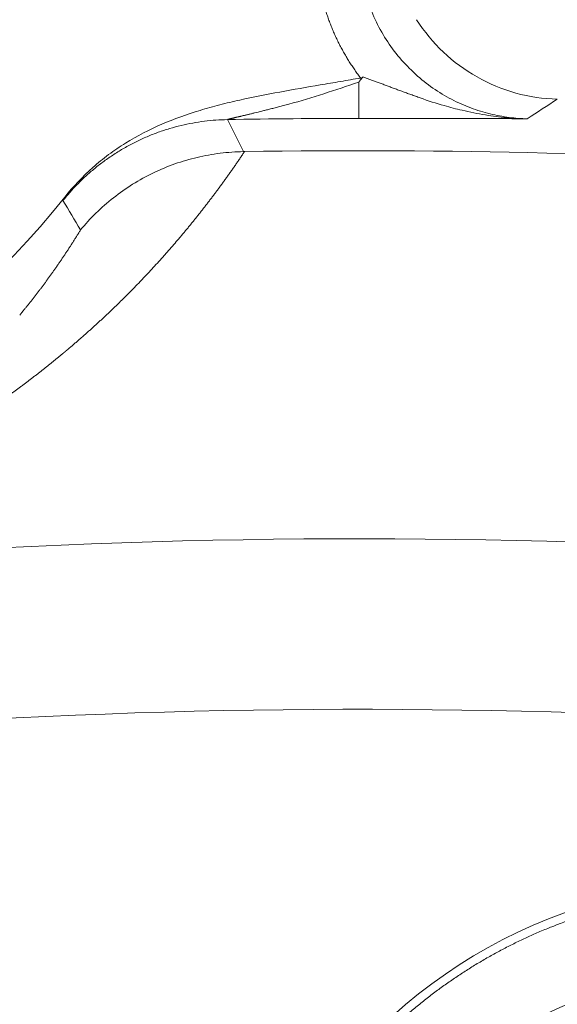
# Model space of a CAD drawing. Header units: millimetres. Extents: x 5437 to 18441, y -4466 to 3128.
# Tile 229 of 256: x 8491.31 to 8497.56, y -2700.14 to -2688.69. Entities that reach past the tile are written whole.
import ezdxf

# ---------------------------------------------------------------- set-up
doc = ezdxf.new("R2010")
doc.units = ezdxf.units.MM
doc.layers.add('1', color=7, linetype='Continuous', true_color=0xffffff)
doc.styles.add('TXT08', font='txt.shx', dxfattribs={"width": 0.8, "bigfont": 'gbcbig.shx'})
doc.dimstyles.get("Standard").update_dxf_attribs({"dimtxt": 0.18, "dimasz": 0.18, "dimexe": 0.18, "dimexo": 0.0625, "dimgap": 0.09, "dimtad": 0, "dimtih": 1, "dimtoh": 1, "dimdec": 4, "dimzin": 0, "dimdsep": 46, "dimtxsty": 'Standard', "dimcen": 0.09, "dimadec": 0, "dimazin": 0, "dimtfac": 1, "dimtdec": 4, "dimtofl": 0, "dimtmove": 0, "dimatfit": 3, "dimfxl": 1, "dimtolj": 1, "dimtzin": 0, "dimarcsym": 0})
doc.dimstyles.new('YanXiu', dxfattribs={"dimtxt": 40, "dimasz": 30, "dimexe": 0.66, "dimexo": 0.66, "dimgap": 0.66, "dimtad": 0, "dimdec": 1, "dimdsep": 46, "dimtxsty": 'TXT08', "dimcen": 0, "dimclrd": 256, "dimclre": 165, "dimclrt": 90, "dimazin": 2, "dimtfac": 1, "dimtdec": 1, "dimtofl": 0, "dimtmove": 0, "dimatfit": 3, "dimfxl": 1, "dimlwd": 5, "dimlwe": 13, "dimarcsym": 0})

# ---------------------------------------------------------------- blocks, each defined once
blk = doc.blocks.new('*D53')
at = {"color": 0, "lineweight": -2, "transparency": 16777216}
for p, q in [((10989.431, -2154.415), (10692.917, -2240.821)), ((11069.431, -2154.415), (10989.431, -2154.415)), ((8443.48, -2896.412), (8443.48, -2896.232)), ((8443.39, -2896.322), (8443.57, -2896.322))]:
    blk.add_line(p, q, dxfattribs=at)
at = {"color": 0, "lineweight": 20, "transparency": 16777216}
blk.add_solid([(10689.187, -2228.02), (10696.648, -2253.622), (10616.112, -2263.203)], dxfattribs=at)
at = {"layer": 'Defpoints', "color": 0, "lineweight": 20, "transparency": 16777216}
for p in [(10616.112, -2263.203), (6270.848, -3529.44)]:
    blk.add_point(p, dxfattribs=at)
at = {"color": 0, "lineweight": 20, "transparency": 16777216, "insert": (11249.521, -2154.415), "char_height": 80, "attachment_point": 5}
blk.add_mtext('\\A1;R2260', dxfattribs=at)
blk = doc.blocks.new('*D54')
at = {"color": 0, "lineweight": -2, "transparency": 16777216}
blk.add_line((7492.685, -2896.322), (7463.516, -2896.322), dxfattribs=at)
at = {"color": 0, "lineweight": -3, "transparency": 16777216}
for start, end in [(14.724706, 87.329624), (101.590205, 175.275294)]:
    blk.add_arc((8434.119, -2896.322), 970.423, start, end, dxfattribs=at)
at = {"color": 0, "lineweight": 20, "transparency": 16777216}
for points in [[(9385.695, -2646.81), (9359.647, -2652.519), (9389.799, -2727.809)], [(7480.316, -2816.939), (7453.672, -2815.84), (7463.696, -2896.322)]]:
    blk.add_solid(points, dxfattribs=at)
at = {"layer": 'Defpoints', "color": 0, "lineweight": 20, "transparency": 16777216}
for p in [(7900.863, -2085.545), (10671.817, -2501.755), (7492.748, -2896.322), (7740.501, -2896.322), (8434.119, -2896.322)]:
    blk.add_point(p, dxfattribs=at)
at = {"color": 0, "lineweight": 20, "transparency": 16777216, "insert": (8359.241, -1928.792), "char_height": 80, "attachment_point": 5}
blk.add_mtext('\\A1;165%%D', dxfattribs=at)
blk = doc.blocks.new('*D56')
at = {"lineweight": 5, "transparency": 16777216}
blk.add_line((9409.719, -2278.028), (9220.9, -2398.87), dxfattribs=at)
at = {"lineweight": 20, "transparency": 16777216}
blk.add_solid([(9218.205, -2394.659), (9223.595, -2403.082), (9195.632, -2415.042)], dxfattribs=at)
at = {"layer": 'Defpoints', "color": 0, "lineweight": 20, "transparency": 16777216}
for p in [(9195.632, -2415.042), (8443.48, -2896.412)]:
    blk.add_point(p, dxfattribs=at)
at = {"color": 90, "lineweight": 20, "transparency": 16777216, "insert": (9459.689, -2246.048), "char_height": 40, "attachment_point": 5, "rotation": 32.6188, "style": 'TXT08'}
blk.add_mtext('R893', dxfattribs=at)

msp = doc.modelspace()

# ---------------------------------------------------------------- linework, layer by layer
at = {"color": 7, "lineweight": 20}
msp.add_arc((8443.47995, -2896.41157), 893, 10.1099821, 350.11198757, dxfattribs=at)
at = {"layer": '1', "color": 0, "lineweight": 20}
msp.add_line((8495.25331, -2689.83841), (8495.2532, -2689.41605), dxfattribs=at)
for centre, radius, start, end in [((8495.27522, -2777.08546), 87.24705, 90.0143918, 91.0160827), ((8495.27522, -2777.08546), 86.87162, 86.2564174, 90.8895243), ((8484.76856, -2685.1841), 9, 231.282856, 321.761635), ((8495.27522, -2777.08546), 82.36106, 87.5117355, 118.8132012), ((8495.27522, -2777.08546), 80.37817, 87.1856145, 118.6322405), ((8499.67339, -2704.71899), 6, 36.522044, 216.52205), ((8499.67339, -2704.71899), 5, 336.893839, 156.893839)]:
    msp.add_arc(centre, radius, start, end, dxfattribs=at)
for points, degree, knots in [([(8495.27626, -2689.36893), (8495.13437, -2689.18464), (8495.01428, -2688.9843), (8494.91841, -2688.77185), (8494.77671, -2688.32695), (8494.74086, -2687.86117), (8494.75071, -2687.62438), (8494.79752, -2687.3266), (8494.88816, -2687.04029), (8494.91126, -2686.97523), (8494.93658, -2686.91106), (8494.96411, -2686.84772)], 5, [0, 0, 0, 0, 0, 0, 0.43592614, 0.43592614, 0.43592614, 0.87074424, 0.87074424, 0.87074424, 1, 1, 1, 1, 1, 1]), ([(8495.42265, -2687.04688), (8495.39511, -2687.11029), (8495.3701, -2687.17689), (8495.32657, -2687.31605), (8495.30806, -2687.3886), (8495.27898, -2687.53886), (8495.26843, -2687.61656), (8495.25664, -2687.77589), (8495.25541, -2687.85751), (8495.2634, -2688.02303), (8495.27261, -2688.10692), (8495.30222, -2688.27499), (8495.3226, -2688.35916), (8495.37475, -2688.52555), (8495.40652, -2688.60776), (8495.48103, -2688.76796), (8495.52378, -2688.84593), (8495.57153, -2688.92072)], 3, [0, 0, 0, 0, 0.125, 0.125, 0.25, 0.25, 0.375, 0.375, 0.5, 0.5, 0.625, 0.625, 0.75, 0.75, 0.875, 0.875, 1, 1, 1, 1]), ([(8495.9265, -2688.69097), (8496.01402, -2688.82828), (8496.11839, -2688.95484), (8496.35465, -2689.17899), (8496.48652, -2689.27656), (8496.76997, -2689.43691), (8496.92153, -2689.49969), (8497.23535, -2689.58675), (8497.39759, -2689.61101), (8497.56037, -2689.6153)], 3, [0, 0, 0, 0, 0.25, 0.25, 0.5, 0.5, 0.75, 0.75, 1, 1, 1, 1]), ([(8495.57153, -2688.92072), (8495.61942, -2688.99555), (8495.67231, -2689.06719), (8495.78659, -2689.20225), (8495.84797, -2689.26567), (8495.97731, -2689.383), (8496.04526, -2689.43689), (8496.18562, -2689.5344), (8496.25802, -2689.57801), (8496.40516, -2689.65476), (8496.47989, -2689.68791), (8496.62971, -2689.74406), (8496.70479, -2689.76707), (8496.85362, -2689.80367), (8496.92737, -2689.81726), (8497.07216, -2689.83603), (8497.1432, -2689.84121), (8497.21241, -2689.84276)], 3, [0, 0, 0, 0, 0.125, 0.125, 0.25, 0.25, 0.375, 0.375, 0.5, 0.5, 0.625, 0.625, 0.75, 0.75, 0.875, 0.875, 1, 1, 1, 1]), ([(8491.83756, -2690.75453), (8491.9366, -2690.62887), (8492.04551, -2690.51412), (8492.22255, -2690.35708), (8492.28386, -2690.30727), (8492.37919, -2690.23628), (8492.41154, -2690.21324), (8492.47734, -2690.16839), (8492.51088, -2690.14654), (8492.67998, -2690.04119), (8492.82038, -2689.96896), (8493.10943, -2689.84395), (8493.25804, -2689.7911), (8493.44745, -2689.73362), (8493.48552, -2689.72255), (8493.56197, -2689.70118), (8493.60037, -2689.69089), (8493.71574, -2689.66109), (8493.79296, -2689.64266), (8494.02531, -2689.59062), (8494.18115, -2689.56026), (8494.49354, -2689.50293), (8494.65006, -2689.47589), (8494.88489, -2689.43581), (8494.96318, -2689.42254), (8495.11974, -2689.39585), (8495.198, -2689.3824), (8495.27624, -2689.36879)], 3, [0, 0, 0, 0, 0.125, 0.125, 0.1875, 0.1875, 0.21875, 0.21875, 0.25, 0.25, 0.375, 0.375, 0.5, 0.5, 0.53125, 0.53125, 0.5625, 0.5625, 0.625, 0.625, 0.75, 0.75, 0.875, 0.875, 0.9375, 0.9375, 1, 1, 1, 1]), ([(8495.25323, -2689.41605), (8495.1178, -2689.46253), (8494.98259, -2689.50829), (8494.71254, -2689.59478), (8494.5777, -2689.63551), (8494.44299, -2689.67214)], 3, [0, 0, 0, 0, 0.5, 0.5, 1, 1, 1, 1]), ([(8495.30146, -2689.35566), (8495.29762, -2689.36055), (8495.28984, -2689.37044), (8495.27795, -2689.38539), (8495.26572, -2689.40064), (8495.25741, -2689.41086), (8495.25321, -2689.41603)], 3, [0, 0, 0, 0, 0.24083643, 0.48772918, 0.74075932, 1, 1, 1, 1]), ([(8495.27624, -2689.36879), (8495.28138, -2689.36789), (8495.28659, -2689.36691), (8495.29486, -2689.36344), (8495.29819, -2689.36148), (8495.3017, -2689.35838), (8495.30237, -2689.35774), (8495.303, -2689.35706)], 3, [0, 0, 0, 0, 0.52706081, 0.52706081, 0.9072642, 0.9072642, 1, 1, 1, 1]), ([(8495.30149, -2689.35564), (8495.30806, -2689.358), (8495.32132, -2689.36275), (8495.34137, -2689.37002), (8495.36175, -2689.37744), (8495.38246, -2689.38504), (8495.4035, -2689.39279), (8495.42486, -2689.40069), (8495.44654, -2689.40873), (8495.46853, -2689.41691), (8495.49083, -2689.42523), (8495.51343, -2689.43366), (8495.53632, -2689.44222), (8495.55952, -2689.45088), (8495.583, -2689.45965), (8495.60677, -2689.46852), (8495.63082, -2689.47749), (8495.65516, -2689.48654), (8495.67977, -2689.49567), (8495.70466, -2689.50488), (8495.72982, -2689.51415), (8495.75525, -2689.52349), (8495.78096, -2689.53289), (8495.80694, -2689.54234), (8495.83319, -2689.55183), (8495.85972, -2689.56135), (8495.88652, -2689.57091), (8495.9136, -2689.58048), (8495.94096, -2689.59008), (8495.95929, -2689.59643), (8495.96851, -2689.59962)], 3, [0, 0, 0, 0, 0.02903768, 0.05861843, 0.08873646, 0.11938591, 0.15056082, 0.18225521, 0.21446306, 0.24717838, 0.28039523, 0.31410771, 0.34831003, 0.38299654, 0.41816168, 0.4538001, 0.48990662, 0.52647627, 0.56350431, 0.60098625, 0.63891789, 0.67729528, 0.71611481, 0.75537319, 0.79506746, 0.83519503, 0.8757537, 0.91674162, 0.95815738, 1, 1, 1, 1]), ([(8494.44299, -2689.67214), (8494.43241, -2689.67499), (8494.41157, -2689.68059), (8494.38085, -2689.68877), (8494.35112, -2689.69661), (8494.32241, -2689.70413), (8494.29469, -2689.71133), (8494.26798, -2689.71822), (8494.24228, -2689.7248), (8494.21757, -2689.73108), (8494.19387, -2689.73707), (8494.17118, -2689.74277), (8494.14948, -2689.7482), (8494.13537, -2689.75172), (8494.12848, -2689.75344)], 3, [0, 0, 0, 0, 0.10016149, 0.19725674, 0.29128756, 0.38225578, 0.4701633, 0.55501212, 0.63680434, 0.71554217, 0.79122797, 0.86386432, 0.93345398, 1, 1, 1, 1]), ([(8494.04271, -2689.77463), (8494.0366, -2689.77613), (8494.02455, -2689.77908), (8494.00681, -2689.78342), (8493.98961, -2689.78762), (8493.97296, -2689.79168), (8493.95685, -2689.79559), (8493.9413, -2689.79937), (8493.92629, -2689.80301), (8493.91183, -2689.80651), (8493.89791, -2689.80987), (8493.88455, -2689.81309), (8493.87173, -2689.81617), (8493.85946, -2689.81912), (8493.84773, -2689.82194), (8493.83655, -2689.82462), (8493.82592, -2689.82717), (8493.81583, -2689.82958), (8493.80629, -2689.83187), (8493.7973, -2689.83402), (8493.78885, -2689.83605), (8493.78095, -2689.83795), (8493.77359, -2689.83973), (8493.76678, -2689.84138), (8493.76052, -2689.8429), (8493.7548, -2689.84431), (8493.74962, -2689.84559), (8493.745, -2689.84676), (8493.74091, -2689.84781), (8493.73738, -2689.84874), (8493.73439, -2689.84956), (8493.73195, -2689.85026), (8493.73006, -2689.85086), (8493.72871, -2689.85134), (8493.72792, -2689.85171), (8493.72765, -2689.85198), (8493.72793, -2689.85208), (8493.72807, -2689.85212)], 3, [0, 0, 0, 0, 0.04671019, 0.09221935, 0.13653202, 0.17965311, 0.2215879, 0.26234215, 0.30192207, 0.34033446, 0.37758671, 0.41368691, 0.44864392, 0.48246751, 0.5151684, 0.54675847, 0.57725086, 0.60666017, 0.63500265, 0.66229644, 0.68856185, 0.71382161, 0.73810132, 0.76142973, 0.78383927, 0.80536651, 0.82605268, 0.84594421, 0.86509332, 0.88355851, 0.901405, 0.918705, 0.93553774, 0.95198919, 0.96815143, 0.98412151, 1, 1, 1, 1]), ([(8496.31141, -2689.83896), (8496.30336, -2689.83895), (8496.28731, -2689.83892), (8496.26318, -2689.83888), (8496.23911, -2689.83884), (8496.21509, -2689.8388), (8496.19112, -2689.83877), (8496.16721, -2689.83873), (8496.14334, -2689.8387), (8496.11953, -2689.83867), (8496.09577, -2689.83864), (8496.07206, -2689.83861), (8496.04841, -2689.83859), (8496.02481, -2689.83857), (8496.00125, -2689.83854), (8495.97776, -2689.83852), (8495.95431, -2689.8385), (8495.93092, -2689.83849), (8495.90757, -2689.83847), (8495.88428, -2689.83846), (8495.86105, -2689.83844), (8495.83786, -2689.83843), (8495.81473, -2689.83842), (8495.79164, -2689.83841), (8495.76862, -2689.8384), (8495.74564, -2689.83839), (8495.72271, -2689.83838), (8495.69984, -2689.83838), (8495.67702, -2689.83837), (8495.65425, -2689.83837), (8495.63153, -2689.83837), (8495.60887, -2689.83836), (8495.58626, -2689.83836), (8495.5637, -2689.83836), (8495.54119, -2689.83836), (8495.51873, -2689.83836), (8495.49633, -2689.83836), (8495.47398, -2689.83836), (8495.45168, -2689.83837), (8495.42943, -2689.83837), (8495.40723, -2689.83837), (8495.38509, -2689.83838), (8495.363, -2689.83838), (8495.34096, -2689.83839), (8495.31897, -2689.83839), (8495.29704, -2689.8384), (8495.27516, -2689.8384), (8495.26058, -2689.8384), (8495.25331, -2689.83841)], 3, [0, 0, 0, 0, 0.0248852, 0.04959658, 0.07413601, 0.09850535, 0.12270656, 0.14674158, 0.17061244, 0.19432119, 0.21786991, 0.24126076, 0.2644959, 0.28757757, 0.31050803, 0.3332896, 0.35592464, 0.37841555, 0.4007648, 0.42297487, 0.44504832, 0.46698774, 0.48879577, 0.51047511, 0.5320285, 0.55345872, 0.5747686, 0.59596103, 0.61703895, 0.63800533, 0.65886321, 0.67961565, 0.70026578, 0.72081677, 0.74127183, 0.76163422, 0.78190726, 0.80209428, 0.82219869, 0.84222391, 0.86217342, 0.88205073, 0.9018594, 0.92160302, 0.94128522, 0.96090965, 0.98048, 1, 1, 1, 1]), ([(8497.21241, -2689.84276), (8497.1759, -2689.84249), (8497.10773, -2689.84198), (8497.01252, -2689.84141), (8496.93165, -2689.841), (8496.86511, -2689.8407), (8496.81293, -2689.8405), (8496.77227, -2689.84035), (8496.73809, -2689.84022), (8496.70565, -2689.8401), (8496.67263, -2689.83998), (8496.63905, -2689.83986), (8496.6049, -2689.83974), (8496.57018, -2689.83962), (8496.5349, -2689.83951), (8496.49906, -2689.83941), (8496.46264, -2689.83931), (8496.42566, -2689.83921), (8496.38811, -2689.83912), (8496.35001, -2689.83904), (8496.32432, -2689.83899), (8496.31141, -2689.83896)], 3, [0, 0, 0, 0, 0.12687307, 0.23694601, 0.33022005, 0.40669685, 0.46637909, 0.50927212, 0.54489771, 0.58086266, 0.61717121, 0.65382743, 0.69083531, 0.72819872, 0.76592141, 0.80400705, 0.84245916, 0.88128122, 0.92047655, 0.96004843, 1, 1, 1, 1]), ([(8496.72626, -2689.79821), (8496.808, -2689.81128), (8496.8894, -2689.82147), (8497.05146, -2689.83631), (8497.13213, -2689.84096), (8497.21241, -2689.84266)], 3, [0, 0, 0, 0, 0.5, 0.5, 1, 1, 1, 1]), ([(8492.86758, -2690.47138), (8492.94959, -2690.43196), (8493.033, -2690.39735), (8493.20252, -2690.33742), (8493.28864, -2690.31209), (8493.46356, -2690.27073), (8493.55237, -2690.25469), (8493.68769, -2690.23782), (8493.73308, -2690.23341), (8493.82388, -2690.22709), (8493.86936, -2690.22517), (8493.91492, -2690.22449)], 3, [0, 0, 0, 0, 0.25, 0.25, 0.5, 0.5, 0.75, 0.75, 0.875, 0.875, 1, 1, 1, 1]), ([(8493.92655, -2690.22431), (8493.91827, -2690.23669), (8493.90174, -2690.2614), (8493.87669, -2690.29842), (8493.85153, -2690.33533), (8493.82622, -2690.37211), (8493.80077, -2690.40877), (8493.77519, -2690.44531), (8493.74946, -2690.48174), (8493.7236, -2690.51805), (8493.6976, -2690.55423), (8493.67147, -2690.5903), (8493.64519, -2690.62626), (8493.61878, -2690.66209), (8493.59223, -2690.69781), (8493.56554, -2690.73341), (8493.53872, -2690.76889), (8493.51176, -2690.80425), (8493.48466, -2690.8395), (8493.45742, -2690.87462), (8493.43005, -2690.90964), (8493.40253, -2690.94453), (8493.37489, -2690.97931), (8493.3471, -2691.01397), (8493.31918, -2691.04851), (8493.29112, -2691.08294), (8493.26292, -2691.11726), (8493.23459, -2691.15145), (8493.20612, -2691.18553), (8493.17752, -2691.2195), (8493.15829, -2691.24211), (8493.14869, -2691.25339)], 3, [0, 0, 0, 0, 0.03622169, 0.07231893, 0.10829175, 0.14414018, 0.17986424, 0.21546395, 0.25093935, 0.28629045, 0.32151728, 0.35661987, 0.39159825, 0.42645243, 0.46118246, 0.49578835, 0.53027013, 0.56462783, 0.59886149, 0.63297112, 0.66695675, 0.70081842, 0.73455616, 0.76816999, 0.80165994, 0.83502605, 0.86826835, 0.90138686, 0.93438162, 0.96725265, 1, 1, 1, 1]), ([(8492.02064, -2691.1356), (8492.07629, -2691.06799), (8492.13616, -2691.00252), (8492.26378, -2690.87732), (8492.33154, -2690.81758), (8492.47405, -2690.70521), (8492.54882, -2690.65258), (8492.70418, -2690.55557), (8492.78477, -2690.51119), (8492.86757, -2690.47139)], 3, [0, 0, 0, 0, 0.25, 0.25, 0.5, 0.5, 0.75, 0.75, 1, 1, 1, 1]), ([(8491.81673, -2690.7946), (8491.81663, -2690.79446), (8491.81644, -2690.7942), (8491.81636, -2690.79353), (8491.81644, -2690.79267), (8491.81669, -2690.7916), (8491.8171, -2690.79031), (8491.81768, -2690.78882), (8491.81842, -2690.78712), (8491.81933, -2690.78521), (8491.82041, -2690.78309), (8491.82165, -2690.78076), (8491.82306, -2690.77822), (8491.82463, -2690.77547), (8491.82637, -2690.7725), (8491.82827, -2690.76933), (8491.83033, -2690.76595), (8491.83257, -2690.76236), (8491.83495, -2690.75856), (8491.83668, -2690.75586), (8491.83754, -2690.75451)], 3, [0, 0, 0, 0, 0.05506319, 0.11015628, 0.16528457, 0.22045338, 0.27566798, 0.33093367, 0.38625569, 0.44163929, 0.49708969, 0.5526121, 0.6082117, 0.66389363, 0.71966305, 0.77552504, 0.8314847, 0.88754706, 0.94371717, 1, 1, 1, 1]), ([(8491.36746, -2692.06073), (8491.37535, -2692.05098), (8491.39119, -2692.03142), (8491.41473, -2692.00199), (8491.43822, -2691.97237), (8491.46165, -2691.94256), (8491.48501, -2691.91256), (8491.50829, -2691.88238), (8491.53151, -2691.852), (8491.55466, -2691.82143), (8491.57772, -2691.79067), (8491.60072, -2691.75972), (8491.62363, -2691.72857), (8491.64647, -2691.69724), (8491.66922, -2691.66572), (8491.69189, -2691.63401), (8491.71448, -2691.6021), (8491.73697, -2691.57001), (8491.75938, -2691.53773), (8491.7817, -2691.50526), (8491.80393, -2691.47259), (8491.82606, -2691.43974), (8491.8481, -2691.4067), (8491.87003, -2691.37346), (8491.89187, -2691.34004), (8491.91361, -2691.30643), (8491.93524, -2691.27263), (8491.95677, -2691.23864), (8491.97819, -2691.20447), (8491.99952, -2691.1701), (8492.01358, -2691.14713), (8492.02063, -2691.13562)], 3, [0, 0, 0, 0, 0.03134226, 0.06290879, 0.0946996, 0.12671468, 0.15895406, 0.19141773, 0.2241057, 0.25701798, 0.29015457, 0.32351548, 0.35710072, 0.39091029, 0.42494419, 0.45920243, 0.49368502, 0.52839196, 0.56332325, 0.59847891, 0.63385892, 0.66946331, 0.70529207, 0.7413452, 0.77762272, 0.81412462, 0.8508509, 0.88780158, 0.92497666, 0.96237613, 1, 1, 1, 1]), ([(8493.02816, -2691.3924), (8493.01768, -2691.40425), (8492.99678, -2691.42789), (8492.96518, -2691.46327), (8492.9335, -2691.49845), (8492.90173, -2691.53344), (8492.86986, -2691.56825), (8492.8379, -2691.60286), (8492.80584, -2691.63729), (8492.77369, -2691.67152), (8492.74144, -2691.70556), (8492.7091, -2691.73942), (8492.67666, -2691.77308), (8492.64415, -2691.80656), (8492.62229, -2691.82882), (8492.61139, -2691.83992)], 3, [0, 0, 0, 0, 0.07968498, 0.15890928, 0.23767298, 0.3159762, 0.39381903, 0.47120156, 0.54812391, 0.62458617, 0.70058845, 0.77613086, 0.85121352, 0.92583653, 1, 1, 1, 1]), ([(8492.61139, -2691.83992), (8492.60196, -2691.84948), (8492.58314, -2691.86856), (8492.5547, -2691.89711), (8492.52621, -2691.92552), (8492.49765, -2691.95379), (8492.47847, -2691.9726), (8492.46891, -2691.98197)], 3, [0, 0, 0, 0, 0.20218257, 0.4032736, 0.60327334, 0.80218206, 1, 1, 1, 1]), ([(8492.46891, -2691.98197), (8492.4587, -2691.99194), (8492.43831, -2692.01184), (8492.40746, -2692.04166), (8492.37648, -2692.07137), (8492.34535, -2692.10098), (8492.31408, -2692.1305), (8492.28266, -2692.15992), (8492.2511, -2692.18924), (8492.21939, -2692.21846), (8492.18754, -2692.24759), (8492.15555, -2692.27661), (8492.12341, -2692.30554), (8492.09112, -2692.33438), (8492.05869, -2692.36311), (8492.02612, -2692.39175), (8491.99341, -2692.42029), (8491.96054, -2692.44874), (8491.92755, -2692.47708), (8491.90537, -2692.49596), (8491.8943, -2692.50538)], 3, [0, 0, 0, 0, 0.05741822, 0.11461683, 0.1715959, 0.22835553, 0.28489581, 0.34121681, 0.39731864, 0.45320139, 0.50886514, 0.56430999, 0.61953604, 0.67454338, 0.7293321, 0.78390231, 0.83825411, 0.89238758, 0.94630285, 1, 1, 1, 1]), ([(8491.8084, -2692.57759), (8491.79812, -2692.58613), (8491.77761, -2692.60315), (8491.74664, -2692.62865), (8491.7156, -2692.65402), (8491.68448, -2692.67927), (8491.65328, -2692.70439), (8491.622, -2692.7294), (8491.59065, -2692.75428), (8491.55922, -2692.77904), (8491.52771, -2692.80369), (8491.49612, -2692.82821), (8491.46445, -2692.8526), (8491.43271, -2692.87688), (8491.40089, -2692.90104), (8491.36899, -2692.92507), (8491.33701, -2692.94899), (8491.30495, -2692.97278), (8491.27281, -2692.99646), (8491.2406, -2693.02001), (8491.20831, -2693.04344), (8491.17593, -2693.06675), (8491.14348, -2693.08995), (8491.11095, -2693.11302), (8491.07834, -2693.13597), (8491.04565, -2693.1588), (8491.01288, -2693.18152), (8490.98004, -2693.20411), (8490.94711, -2693.22658), (8490.9141, -2693.24894), (8490.88102, -2693.27117), (8490.84785, -2693.29329), (8490.81461, -2693.31528), (8490.78128, -2693.33716), (8490.74787, -2693.35892), (8490.71439, -2693.38056), (8490.68082, -2693.40208), (8490.64718, -2693.42348), (8490.61345, -2693.44477), (8490.57964, -2693.46593), (8490.54576, -2693.48698), (8490.51179, -2693.50791), (8490.47774, -2693.52872), (8490.44361, -2693.54941), (8490.4094, -2693.56999), (8490.3751, -2693.59044), (8490.34073, -2693.61078), (8490.30628, -2693.63101), (8490.27174, -2693.65111), (8490.23712, -2693.6711), (8490.20242, -2693.69097), (8490.16765, -2693.71072), (8490.13278, -2693.73036), (8490.09785, -2693.74988), (8490.07437, -2693.76286), (8490.06267, -2693.76933)], 3, [0, 0, 0, 0, 0.02192758, 0.04373659, 0.06542707, 0.08699906, 0.10845261, 0.12978776, 0.15100455, 0.17210303, 0.19308324, 0.21394523, 0.23468905, 0.25531475, 0.27582237, 0.29621197, 0.31648359, 0.33663729, 0.35667313, 0.37659114, 0.3963914, 0.41607395, 0.43563886, 0.45508617, 0.47441595, 0.49362825, 0.51272315, 0.5317007, 0.55056096, 0.56930399, 0.58792988, 0.60643867, 0.62483044, 0.64310526, 0.66126321, 0.67930434, 0.69722874, 0.71503648, 0.73272763, 0.75030229, 0.76776051, 0.7851024, 0.80232803, 0.81943748, 0.83643084, 0.8533082, 0.87006965, 0.88671529, 0.9032452, 0.91965948, 0.93595824, 0.95214156, 0.96820956, 0.98416234, 1, 1, 1, 1]), ([(8504.4148, -2701.20771), (8504.06071, -2700.72957), (8503.64635, -2700.29607), (8503.17919, -2699.91732), (8502.15956, -2699.28579), (8501.01511, -2698.92706), (8500.4231, -2698.82114), (8499.22525, -2698.76082), (8498.04991, -2698.99964), (8497.48041, -2699.19292), (8496.40249, -2699.71881), (8495.4888, -2700.49574), (8495.08354, -2700.94011), (8494.39384, -2701.92132), (8493.96921, -2703.043), (8493.82907, -2703.62785), (8493.69925, -2704.82017), (8493.86938, -2706.0074), (8494.02924, -2706.58717), (8494.31372, -2707.26807), (8494.69669, -2707.89242), (8494.77193, -2708.00743), (8494.85036, -2708.12003), (8494.93199, -2708.23027)], 5, [0, 0, 0, 0, 0, 0, 0.16049965, 0.16049965, 0.16049965, 0.3209993, 0.3209993, 0.3209993, 0.48149895, 0.48149895, 0.48149895, 0.6419986, 0.6419986, 0.6419986, 0.80249825, 0.80249825, 0.80249825, 0.96299789, 0.96299789, 0.96299789, 1, 1, 1, 1, 1, 1])]:
    msp.add_open_spline(points, degree=degree, knots=knots, dxfattribs=at)
for points, degree in [([(8495.96853, -2689.59963), (8496.06213, -2689.63456), (8496.1552, -2689.66402), (8496.24742, -2689.68923)], 3), ([(8497.56037, -2689.6153), (8497.44447, -2689.6909), (8497.32848, -2689.76672), (8497.21241, -2689.84276)], 3), ([(8494.12848, -2689.75344), (8494.09989, -2689.76085), (8494.0713, -2689.76792), (8494.04271, -2689.77463)], 3), ([(8496.24746, -2689.68924), (8496.31656, -2689.71009), (8496.38556, -2689.72823), (8496.45428, -2689.74416)], 3), ([(8496.45428, -2689.74416), (8496.54517, -2689.76604), (8496.63576, -2689.78382), (8496.72588, -2689.79815)], 3), ([(8493.72807, -2689.85212), (8493.79099, -2689.97617), (8493.85326, -2690.10029), (8493.91492, -2690.22449)], 3), ([(8493.91492, -2690.22449), (8493.9188, -2690.22443), (8493.92268, -2690.22437), (8493.92655, -2690.22431)], 3), ([(8492.02063, -2691.13562), (8491.95338, -2691.02158), (8491.88543, -2690.9079), (8491.81673, -2690.7946)], 3), ([(8493.14869, -2691.25339), (8493.10885, -2691.30012), (8493.07146, -2691.34329), (8493.02816, -2691.3924)], 3), ([(8491.31424, -2692.12565), (8491.33209, -2692.10407), (8491.34983, -2692.08243), (8491.36746, -2692.06073)], 3), ([(8491.8943, -2692.50538), (8491.87264, -2692.52377), (8491.85347, -2692.53998), (8491.83255, -2692.55749), (8491.8084, -2692.57759)], 4)]:
    msp.add_open_spline(points, degree=degree, dxfattribs=at)
msp.add_rational_spline([(8491.81673, -2690.7946), (8492.55041, -2689.87318), (8493.72807, -2689.85212)], [1, 0.904622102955, 1], degree=2, dxfattribs=at)

# ---------------------------------------------------------------- dimensions: what is measured, and where the dimension line sits
at = {"color": 0, "lineweight": 20}
dim = msp.add_angular_dim_2l(base=(7900.86303, -2085.54536), line1=((8434.11893, -2896.32157), (10671.81706, -2501.75501)), line2=((7740.5009, -2896.32157), (7492.74781, -2896.32157)), text='165%%D', dimstyle='Standard', override={"dimtxt": 80, "dimasz": 80, "dimlwd": 65533}, dxfattribs=at)
dim.commit()
dim.dimension.update_dxf_attribs({"geometry": '*D54', "text_midpoint": (8359.2409, -1928.79214), "dimtype": 162})
dim = msp.add_diameter_dim_2p(p1=(6270.84796, -3529.44022), p2=(10616.11195, -2263.20291), text='R2260', dimstyle='Standard', override={"dimtxt": 80, "dimasz": 80, "dimdec": 0}, dxfattribs=at)
dim.commit()
dim.dimension.update_dxf_attribs({"geometry": '*D53', "text_midpoint": (11249.52071, -2154.41547), "dimtype": 163})
at = {"color": 7, "lineweight": 20}
dim = msp.add_radius_dim(center=(8443.47995, -2896.41157), mpoint=(9195.63162, -2415.04179), dimstyle='YanXiu', dxfattribs=at)
dim.commit()
dim.dimension.update_dxf_attribs({"geometry": '*D56', "text_midpoint": (9459.68883, -2246.04773), "dimtype": 164})

doc.saveas('drawing.dxf')
